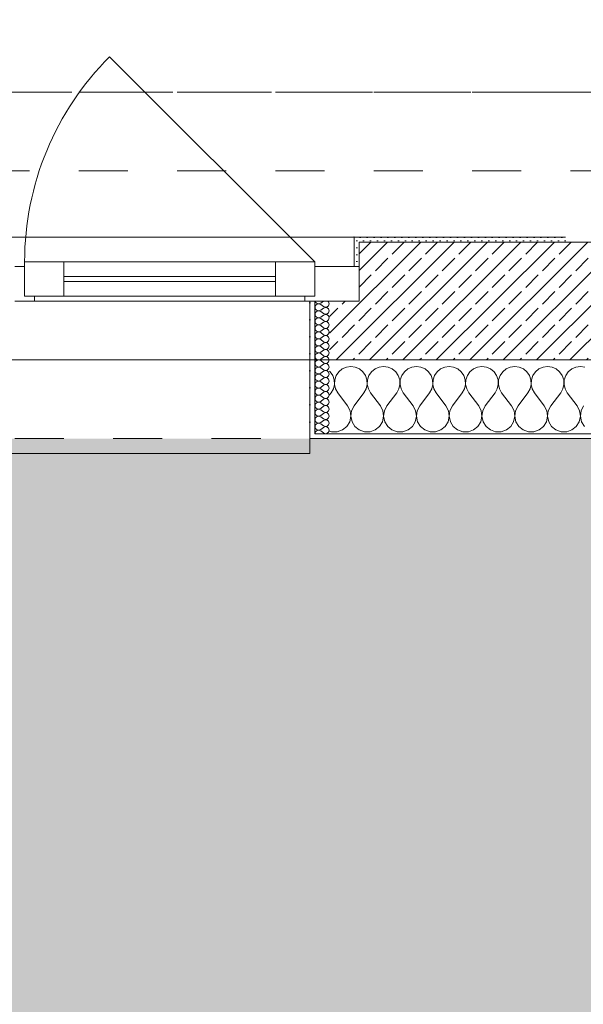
# Model space of a CAD drawing. Header units: metres. Extents: x -3.5 to 65.3, y -10.9 to 16.7.
# Tile 222 of 234: x 53.3 to 54.4, y -1.3 to 0.7. Entities that reach past the tile are written whole.
import ezdxf

# ---------------------------------------------------------------- set-up
doc = ezdxf.new("R2010")
doc.units = ezdxf.units.M
doc.header["$MEASUREMENT"] = 0
for name, pattern in [('Achse', [0.08, 0.04, -0.02, 0, -0.02]), ('Strichlinie doppelt', [0.218722, 0.105833, -0.042333, 0.028222, -0.042333]), ('Strichlinie eng', [0.046, 0.03, -0.016]), ('Untersicht', [0.04, 0.03, -0.01])]:
    doc.linetypes.add(name, pattern=pattern)
for name, color, linetype in [('302 - Elemente.Schraffur', 7, 'Continuous'), ('451 - Universal.Achsen Raster', 7, 'Continuous'), ('603 - Struktur.Bodenplatte_ Decke Roh', 7, 'Continuous'), ('604 - Struktur.Wand Aussen', 7, 'Continuous'), ('608 - Struktur.Träger', 7, 'Continuous')]:
    doc.layers.add(name, color=color, linetype=linetype)
pattern_1 = [(0, (0, 0), (0, 0.034641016), [0, -0.02]), (0, (0.01, 0.01732), (0, 0.034641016), [0, -0.02])]
pattern_2 = [(45, (0, 0), (-0.0070710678, 0.0070710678), [0, -0.01])]

# ---------------------------------------------------------------- blocks, each defined once
blk = doc.blocks.new('*X26')
at = {"layer": '604 - Struktur.Wand Aussen', "color": 7, "linetype": 'Continuous', "lineweight": 5}
for p, q in [((53.8913, -0.0192), (53.89, -0.0181)), ((53.8965, -0.0268), (53.8913, -0.0192)), ((53.9087, -0.0192), (53.9035, -0.0268)), ((53.9158, -0.0133), (53.9087, -0.0192)), ((53.9242, -0.0096), (53.9158, -0.0133)), ((53.9333, -0.0083), (53.9242, -0.0096)), ((53.9424, -0.0096), (53.9333, -0.0083)), ((53.9509, -0.0133), (53.9424, -0.0096)), ((53.9579, -0.0192), (53.9509, -0.0133)), ((53.9631, -0.0268), (53.9579, -0.0192)), ((53.9754, -0.0192), (53.9702, -0.0268)), ((53.9825, -0.0133), (53.9754, -0.0192)), ((53.9909, -0.0096), (53.9825, -0.0133)), ((54, -0.0083), (53.9909, -0.0096)), ((54.0091, -0.0096), (54, -0.0083)), ((54.0175, -0.0133), (54.0091, -0.0096)), ((54.0246, -0.0192), (54.0175, -0.0133)), ((54.0298, -0.0268), (54.0246, -0.0192)), ((54.0421, -0.0192), (54.0369, -0.0268)), ((54.0491, -0.0133), (54.0421, -0.0192)), ((54.0576, -0.0096), (54.0491, -0.0133)), ((54.0667, -0.0083), (54.0576, -0.0096)), ((54.0758, -0.0096), (54.0667, -0.0083)), ((54.0842, -0.0133), (54.0758, -0.0096)), ((54.0913, -0.0192), (54.0842, -0.0133)), ((54.0965, -0.0268), (54.0913, -0.0192)), ((54.1087, -0.0192), (54.1035, -0.0268)), ((54.1158, -0.0133), (54.1087, -0.0192)), ((54.1242, -0.0096), (54.1158, -0.0133)), ((54.1333, -0.0083), (54.1242, -0.0096)), ((54.1424, -0.0096), (54.1333, -0.0083)), ((54.1509, -0.0133), (54.1424, -0.0096)), ((54.1579, -0.0192), (54.1509, -0.0133)), ((54.1631, -0.0268), (54.1579, -0.0192)), ((54.1754, -0.0192), (54.1702, -0.0268)), ((54.1825, -0.0133), (54.1754, -0.0192)), ((54.1909, -0.0096), (54.1825, -0.0133)), ((54.2, -0.0083), (54.1909, -0.0096)), ((54.2091, -0.0096), (54.2, -0.0083)), ((54.2175, -0.0133), (54.2091, -0.0096)), ((54.2246, -0.0192), (54.2175, -0.0133)), ((54.2298, -0.0268), (54.2246, -0.0192)), ((54.2421, -0.0192), (54.2369, -0.0268)), ((54.2491, -0.0133), (54.2421, -0.0192)), ((54.2576, -0.0096), (54.2491, -0.0133)), ((54.2667, -0.0083), (54.2576, -0.0096)), ((54.2758, -0.0096), (54.2667, -0.0083)), ((54.2842, -0.0133), (54.2758, -0.0096)), ((54.2913, -0.0192), (54.2842, -0.0133)), ((54.2965, -0.0268), (54.2913, -0.0192)), ((54.3087, -0.0192), (54.3035, -0.0268)), ((54.3158, -0.0133), (54.3087, -0.0192)), ((54.3242, -0.0096), (54.3158, -0.0133)), ((54.3333, -0.0083), (54.3242, -0.0096)), ((54.3424, -0.0096), (54.3333, -0.0083)), ((54.3509, -0.0133), (54.3424, -0.0096)), ((54.3579, -0.0192), (54.3509, -0.0133)), ((54.3631, -0.0268), (54.3579, -0.0192)), ((54.3754, -0.0192), (54.3702, -0.0268)), ((54.3825, -0.0133), (54.3754, -0.0192)), ((54.3909, -0.0096), (54.3825, -0.0133)), ((54.4, -0.0083), (54.3909, -0.0096)), ((54.4091, -0.0096), (54.4, -0.0083)), ((53.8994, -0.0355), (53.8965, -0.0268)), ((53.8999, -0.0447), (53.8994, -0.0355)), ((53.9006, -0.0355), (53.9001, -0.0447)), ((53.9035, -0.0268), (53.9006, -0.0355)), ((53.9661, -0.0355), (53.9631, -0.0268)), ((53.9665, -0.0447), (53.9661, -0.0355)), ((53.9672, -0.0355), (53.9668, -0.0447)), ((53.9702, -0.0268), (53.9672, -0.0355)), ((54.0328, -0.0355), (54.0298, -0.0268)), ((54.0332, -0.0447), (54.0328, -0.0355)), ((54.0339, -0.0355), (54.0335, -0.0447)), ((54.0369, -0.0268), (54.0339, -0.0355)), ((54.0994, -0.0355), (54.0965, -0.0268)), ((54.0999, -0.0447), (54.0994, -0.0355)), ((54.1006, -0.0355), (54.1001, -0.0447)), ((54.1035, -0.0268), (54.1006, -0.0355)), ((54.1661, -0.0355), (54.1631, -0.0268)), ((54.1665, -0.0447), (54.1661, -0.0355)), ((54.1672, -0.0355), (54.1668, -0.0447)), ((54.1702, -0.0268), (54.1672, -0.0355)), ((54.2328, -0.0355), (54.2298, -0.0268)), ((54.2332, -0.0447), (54.2328, -0.0355)), ((54.2339, -0.0355), (54.2335, -0.0447)), ((54.2369, -0.0268), (54.2339, -0.0355)), ((54.2994, -0.0355), (54.2965, -0.0268)), ((54.2999, -0.0447), (54.2994, -0.0355)), ((54.3006, -0.0355), (54.3001, -0.0447)), ((54.3035, -0.0268), (54.3006, -0.0355)), ((54.3661, -0.0355), (54.3631, -0.0268)), ((54.3665, -0.0447), (54.3661, -0.0355)), ((54.3672, -0.0355), (54.3668, -0.0447)), ((54.3702, -0.0268), (54.3672, -0.0355)), ((53.8933, -0.0617), (53.8978, -0.0536)), ((53.8978, -0.0536), (53.8999, -0.0447)), ((53.9001, -0.0447), (53.9022, -0.0536)), ((53.9022, -0.0536), (53.9067, -0.0617)), ((53.96, -0.0617), (53.9645, -0.0536)), ((53.9645, -0.0536), (53.9665, -0.0447)), ((53.9668, -0.0447), (53.9689, -0.0536)), ((53.9689, -0.0536), (53.9733, -0.0617)), ((54.0267, -0.0617), (54.0311, -0.0536)), ((54.0311, -0.0536), (54.0332, -0.0447)), ((54.0335, -0.0447), (54.0355, -0.0536)), ((54.0355, -0.0536), (54.04, -0.0617)), ((54.0933, -0.0617), (54.0978, -0.0536)), ((54.0978, -0.0536), (54.0999, -0.0447)), ((54.1001, -0.0447), (54.1022, -0.0536)), ((54.1022, -0.0536), (54.1067, -0.0617)), ((54.16, -0.0617), (54.1645, -0.0536)), ((54.1645, -0.0536), (54.1665, -0.0447)), ((54.1668, -0.0447), (54.1689, -0.0536)), ((54.1689, -0.0536), (54.1733, -0.0617)), ((54.2267, -0.0617), (54.2311, -0.0536)), ((54.2311, -0.0536), (54.2332, -0.0447)), ((54.2335, -0.0447), (54.2355, -0.0536)), ((54.2355, -0.0536), (54.24, -0.0617)), ((54.2933, -0.0617), (54.2978, -0.0536)), ((54.2978, -0.0536), (54.2999, -0.0447)), ((54.3001, -0.0447), (54.3022, -0.0536)), ((54.3022, -0.0536), (54.3067, -0.0617)), ((54.36, -0.0617), (54.3645, -0.0536)), ((54.3645, -0.0536), (54.3665, -0.0447)), ((54.3668, -0.0447), (54.3689, -0.0536)), ((54.3689, -0.0536), (54.3733, -0.0617)), ((53.89, -0.0661), (53.8933, -0.0617)), ((53.9267, -0.0883), (53.9067, -0.0617)), ((53.94, -0.0883), (53.96, -0.0617)), ((53.9933, -0.0883), (53.9733, -0.0617)), ((54.0067, -0.0883), (54.0267, -0.0617)), ((54.06, -0.0883), (54.04, -0.0617)), ((54.0733, -0.0883), (54.0933, -0.0617)), ((54.1267, -0.0883), (54.1067, -0.0617)), ((54.14, -0.0883), (54.16, -0.0617)), ((54.1933, -0.0883), (54.1733, -0.0617)), ((54.2067, -0.0883), (54.2267, -0.0617)), ((54.26, -0.0883), (54.24, -0.0617)), ((54.2733, -0.0883), (54.2933, -0.0617)), ((54.3267, -0.0883), (54.3067, -0.0617)), ((54.34, -0.0883), (54.36, -0.0617)), ((54.3933, -0.0883), (54.3733, -0.0617)), ((53.9318, -0.0984), (53.9267, -0.0883)), ((53.9333, -0.1096), (53.9318, -0.0984)), ((53.9349, -0.0984), (53.9334, -0.1096)), ((53.94, -0.0883), (53.9349, -0.0984)), ((53.9985, -0.0984), (53.9933, -0.0883)), ((54, -0.1096), (53.9985, -0.0984)), ((54.0015, -0.0984), (54, -0.1096)), ((54.0067, -0.0883), (54.0015, -0.0984)), ((54.0651, -0.0984), (54.06, -0.0883)), ((54.0666, -0.1096), (54.0651, -0.0984)), ((54.0682, -0.0984), (54.0667, -0.1096)), ((54.0733, -0.0883), (54.0682, -0.0984)), ((54.1318, -0.0984), (54.1267, -0.0883)), ((54.1333, -0.1096), (54.1318, -0.0984)), ((54.1349, -0.0984), (54.1334, -0.1096)), ((54.14, -0.0883), (54.1349, -0.0984)), ((54.1985, -0.0984), (54.1933, -0.0883)), ((54.2, -0.1096), (54.1985, -0.0984)), ((54.2015, -0.0984), (54.2, -0.1096)), ((54.2067, -0.0883), (54.2015, -0.0984)), ((54.2651, -0.0984), (54.26, -0.0883)), ((54.2666, -0.1096), (54.2651, -0.0984)), ((54.2682, -0.0984), (54.2667, -0.1096)), ((54.2733, -0.0883), (54.2682, -0.0984)), ((54.3318, -0.0984), (54.3267, -0.0883)), ((54.3333, -0.1096), (54.3318, -0.0984)), ((54.3349, -0.0984), (54.3334, -0.1096)), ((54.34, -0.0883), (54.3349, -0.0984)), ((54.3985, -0.0984), (54.3933, -0.0883)), ((54.4, -0.1096), (54.3985, -0.0984)), ((54.4015, -0.0984), (54.4, -0.1096)), ((54.4067, -0.0883), (54.4015, -0.0984)), ((53.931, -0.1207), (53.9333, -0.1096)), ((53.9334, -0.1096), (53.9357, -0.1207)), ((53.9976, -0.1207), (54, -0.1096)), ((54, -0.1096), (54.0024, -0.1207)), ((54.0643, -0.1207), (54.0666, -0.1096)), ((54.0667, -0.1096), (54.069, -0.1207)), ((54.131, -0.1207), (54.1333, -0.1096)), ((54.1334, -0.1096), (54.1357, -0.1207)), ((54.1976, -0.1207), (54.2, -0.1096)), ((54.2, -0.1096), (54.2024, -0.1207)), ((54.2643, -0.1207), (54.2666, -0.1096)), ((54.2667, -0.1096), (54.269, -0.1207)), ((54.331, -0.1207), (54.3333, -0.1096)), ((54.3334, -0.1096), (54.3357, -0.1207)), ((54.3976, -0.1207), (54.4, -0.1096)), ((54.4, -0.1096), (54.4024, -0.1207)), ((53.89, -0.1396), (53.8943, -0.1412)), ((53.9057, -0.1412), (53.9163, -0.1374)), ((53.9163, -0.1374), (53.9251, -0.1303)), ((53.9251, -0.1303), (53.931, -0.1207)), ((53.9357, -0.1207), (53.9416, -0.1303)), ((53.9416, -0.1303), (53.9504, -0.1374)), ((53.9504, -0.1374), (53.961, -0.1412)), ((53.9723, -0.1412), (53.983, -0.1374)), ((53.983, -0.1374), (53.9917, -0.1303)), ((53.9917, -0.1303), (53.9976, -0.1207)), ((54.0024, -0.1207), (54.0083, -0.1303)), ((54.0083, -0.1303), (54.017, -0.1374)), ((54.017, -0.1374), (54.0277, -0.1412)), ((54.039, -0.1412), (54.0496, -0.1374)), ((54.0496, -0.1374), (54.0584, -0.1303)), ((54.0584, -0.1303), (54.0643, -0.1207)), ((54.069, -0.1207), (54.0749, -0.1303)), ((54.0749, -0.1303), (54.0837, -0.1374)), ((54.0837, -0.1374), (54.0943, -0.1412)), ((54.1057, -0.1412), (54.1163, -0.1374)), ((54.1163, -0.1374), (54.1251, -0.1303)), ((54.1251, -0.1303), (54.131, -0.1207)), ((54.1357, -0.1207), (54.1416, -0.1303)), ((54.1416, -0.1303), (54.1504, -0.1374)), ((54.1504, -0.1374), (54.161, -0.1412)), ((54.1723, -0.1412), (54.183, -0.1374)), ((54.183, -0.1374), (54.1917, -0.1303)), ((54.1917, -0.1303), (54.1976, -0.1207)), ((54.2024, -0.1207), (54.2083, -0.1303)), ((54.2083, -0.1303), (54.217, -0.1374)), ((54.217, -0.1374), (54.2277, -0.1412)), ((54.239, -0.1412), (54.2496, -0.1374)), ((54.2496, -0.1374), (54.2584, -0.1303)), ((54.2584, -0.1303), (54.2643, -0.1207)), ((54.269, -0.1207), (54.2749, -0.1303)), ((54.2749, -0.1303), (54.2837, -0.1374)), ((54.2837, -0.1374), (54.2943, -0.1412)), ((54.3057, -0.1412), (54.3163, -0.1374)), ((54.3163, -0.1374), (54.3251, -0.1303)), ((54.3251, -0.1303), (54.331, -0.1207)), ((54.3357, -0.1207), (54.3416, -0.1303)), ((54.3416, -0.1303), (54.3504, -0.1374)), ((54.3504, -0.1374), (54.361, -0.1412)), ((54.3723, -0.1412), (54.383, -0.1374)), ((54.383, -0.1374), (54.3917, -0.1303)), ((54.3917, -0.1303), (54.3976, -0.1207)), ((54.4024, -0.1207), (54.4083, -0.1303)), ((53.8943, -0.1412), (53.9057, -0.1412)), ((53.961, -0.1412), (53.9723, -0.1412)), ((54.0277, -0.1412), (54.039, -0.1412)), ((54.0943, -0.1412), (54.1057, -0.1412)), ((54.161, -0.1412), (54.1723, -0.1412)), ((54.2277, -0.1412), (54.239, -0.1412)), ((54.2943, -0.1412), (54.3057, -0.1412)), ((54.361, -0.1412), (54.3723, -0.1412))]:
    blk.add_line(p, q, dxfattribs=at)
blk = doc.blocks.new('*X59')
at = {"layer": '604 - Struktur.Wand Aussen', "color": 7, "linetype": 'Continuous', "lineweight": 5}
for p, q in [((53.8609, 0.125), (53.861, 0.1245)), ((53.861, 0.1245), (53.8618, 0.1227)), ((53.8618, 0.1227), (53.863, 0.1212)), ((53.863, 0.1212), (53.8647, 0.12)), ((53.8704, 0.1198), (53.8721, 0.1207)), ((53.8779, 0.125), (53.8721, 0.1207)), ((53.8882, 0.123), (53.8861, 0.125)), ((53.8893, 0.1193), (53.8882, 0.123)), ((53.861, 0.1141), (53.8607, 0.1121)), ((53.8607, 0.1121), (53.861, 0.1102)), ((53.8618, 0.1159), (53.861, 0.1141)), ((53.861, 0.1102), (53.8618, 0.1084)), ((53.8618, 0.1016), (53.861, 0.0998)), ((53.863, 0.1174), (53.8618, 0.1159)), ((53.8618, 0.1084), (53.863, 0.1069)), ((53.863, 0.1031), (53.8618, 0.1016)), ((53.8647, 0.1185), (53.863, 0.1174)), ((53.863, 0.1069), (53.8647, 0.1058)), ((53.8647, 0.1042), (53.863, 0.1031)), ((53.8647, 0.12), (53.8665, 0.1194)), ((53.8665, 0.1192), (53.8647, 0.1185)), ((53.8647, 0.1058), (53.8665, 0.1051)), ((53.8665, 0.1049), (53.8647, 0.1042)), ((53.8665, 0.1194), (53.8685, 0.1193)), ((53.8685, 0.1193), (53.8665, 0.1192)), ((53.8665, 0.1051), (53.8685, 0.105)), ((53.8685, 0.105), (53.8665, 0.1049)), ((53.8685, 0.1193), (53.8704, 0.1198)), ((53.8704, 0.1188), (53.8685, 0.1193)), ((53.8685, 0.105), (53.8704, 0.1055)), ((53.8704, 0.1045), (53.8685, 0.105)), ((53.8721, 0.1179), (53.8704, 0.1188)), ((53.8704, 0.1055), (53.8721, 0.1064)), ((53.8721, 0.1036), (53.8704, 0.1045)), ((53.8779, 0.1136), (53.8721, 0.1179)), ((53.8779, 0.1107), (53.8721, 0.1064)), ((53.8779, 0.0993), (53.8721, 0.1036)), ((53.8779, 0.1136), (53.8815, 0.1122)), ((53.8815, 0.1121), (53.8779, 0.1107)), ((53.8815, 0.1122), (53.8853, 0.1129)), ((53.8853, 0.1114), (53.8815, 0.1121)), ((53.8853, 0.1129), (53.8882, 0.1155)), ((53.8882, 0.1088), (53.8853, 0.1114)), ((53.8853, 0.0986), (53.8882, 0.1012)), ((53.8882, 0.1155), (53.8893, 0.1193)), ((53.8893, 0.105), (53.8882, 0.1088)), ((53.8882, 0.1012), (53.8893, 0.105)), ((53.861, 0.0998), (53.8607, 0.0979)), ((53.8607, 0.0979), (53.861, 0.0959)), ((53.861, 0.0855), (53.8607, 0.0836)), ((53.8607, 0.0836), (53.861, 0.0816)), ((53.861, 0.0959), (53.8618, 0.0941)), ((53.8618, 0.0873), (53.861, 0.0855)), ((53.861, 0.0816), (53.8618, 0.0798)), ((53.8618, 0.0941), (53.863, 0.0926)), ((53.863, 0.0888), (53.8618, 0.0873)), ((53.863, 0.0926), (53.8647, 0.0915)), ((53.8647, 0.09), (53.863, 0.0888)), ((53.8647, 0.0915), (53.8665, 0.0908)), ((53.8665, 0.0906), (53.8647, 0.09)), ((53.8665, 0.0908), (53.8685, 0.0907)), ((53.8685, 0.0907), (53.8665, 0.0906)), ((53.8685, 0.0907), (53.8704, 0.0912)), ((53.8704, 0.0902), (53.8685, 0.0907)), ((53.8704, 0.0912), (53.8721, 0.0921)), ((53.8721, 0.0893), (53.8704, 0.0902)), ((53.8779, 0.0964), (53.8721, 0.0921)), ((53.8779, 0.085), (53.8721, 0.0893)), ((53.8779, 0.0821), (53.8721, 0.0779)), ((53.8779, 0.0993), (53.8815, 0.0979)), ((53.8815, 0.0978), (53.8779, 0.0964)), ((53.8779, 0.085), (53.8815, 0.0836)), ((53.8815, 0.0835), (53.8779, 0.0821)), ((53.8815, 0.0979), (53.8853, 0.0986)), ((53.8853, 0.0971), (53.8815, 0.0978)), ((53.8815, 0.0836), (53.8853, 0.0843)), ((53.8853, 0.0828), (53.8815, 0.0835)), ((53.8882, 0.0945), (53.8853, 0.0971)), ((53.8853, 0.0843), (53.8882, 0.087)), ((53.8882, 0.0802), (53.8853, 0.0828)), ((53.8893, 0.0907), (53.8882, 0.0945)), ((53.8882, 0.087), (53.8893, 0.0907)), ((53.8893, 0.0764), (53.8882, 0.0802)), ((53.861, 0.0712), (53.8607, 0.0693)), ((53.8607, 0.0693), (53.861, 0.0673)), ((53.8618, 0.073), (53.861, 0.0712)), ((53.861, 0.0673), (53.8618, 0.0655)), ((53.8618, 0.0798), (53.863, 0.0783)), ((53.863, 0.0746), (53.8618, 0.073)), ((53.8618, 0.0655), (53.863, 0.064)), ((53.863, 0.0603), (53.8618, 0.0588)), ((53.863, 0.0783), (53.8647, 0.0772)), ((53.8647, 0.0757), (53.863, 0.0746)), ((53.863, 0.064), (53.8647, 0.0629)), ((53.8647, 0.0614), (53.863, 0.0603)), ((53.8647, 0.0772), (53.8665, 0.0766)), ((53.8665, 0.0763), (53.8647, 0.0757)), ((53.8647, 0.0629), (53.8665, 0.0623)), ((53.8665, 0.062), (53.8647, 0.0614)), ((53.8665, 0.0766), (53.8685, 0.0765)), ((53.8685, 0.0764), (53.8665, 0.0763)), ((53.8665, 0.0623), (53.8685, 0.0622)), ((53.8685, 0.0621), (53.8665, 0.062)), ((53.8685, 0.0765), (53.8704, 0.0769)), ((53.8704, 0.076), (53.8685, 0.0764)), ((53.8685, 0.0622), (53.8704, 0.0626)), ((53.8704, 0.0617), (53.8685, 0.0621)), ((53.8704, 0.0769), (53.8721, 0.0779)), ((53.8721, 0.075), (53.8704, 0.076)), ((53.8704, 0.0626), (53.8721, 0.0636)), ((53.8721, 0.0607), (53.8704, 0.0617)), ((53.8779, 0.0707), (53.8721, 0.075)), ((53.8779, 0.0679), (53.8721, 0.0636)), ((53.8779, 0.0564), (53.8721, 0.0607)), ((53.8779, 0.0707), (53.8815, 0.0693)), ((53.8815, 0.0693), (53.8779, 0.0679)), ((53.8815, 0.0693), (53.8853, 0.07)), ((53.8853, 0.0685), (53.8815, 0.0693)), ((53.8853, 0.07), (53.8882, 0.0727)), ((53.8882, 0.0659), (53.8853, 0.0685)), ((53.8882, 0.0727), (53.8893, 0.0764)), ((53.8893, 0.0621), (53.8882, 0.0659)), ((53.8882, 0.0584), (53.8893, 0.0621)), ((53.861, 0.057), (53.8607, 0.055)), ((53.8607, 0.055), (53.861, 0.053)), ((53.861, 0.0427), (53.8607, 0.0407)), ((53.8607, 0.0407), (53.861, 0.0388)), ((53.8618, 0.0588), (53.861, 0.057)), ((53.861, 0.053), (53.8618, 0.0512)), ((53.8618, 0.0445), (53.861, 0.0427)), ((53.8618, 0.0512), (53.863, 0.0497)), ((53.863, 0.046), (53.8618, 0.0445)), ((53.863, 0.0497), (53.8647, 0.0486)), ((53.8647, 0.0471), (53.863, 0.046)), ((53.8647, 0.0486), (53.8665, 0.048)), ((53.8665, 0.0477), (53.8647, 0.0471)), ((53.8665, 0.048), (53.8685, 0.0479)), ((53.8685, 0.0478), (53.8665, 0.0477)), ((53.8685, 0.0479), (53.8704, 0.0483)), ((53.8704, 0.0474), (53.8685, 0.0478)), ((53.8704, 0.0483), (53.8721, 0.0493)), ((53.8721, 0.0464), (53.8704, 0.0474)), ((53.8779, 0.0536), (53.8721, 0.0493)), ((53.8779, 0.0421), (53.8721, 0.0464)), ((53.8779, 0.0564), (53.8815, 0.055)), ((53.8815, 0.055), (53.8779, 0.0536)), ((53.8779, 0.0421), (53.8815, 0.0407)), ((53.8815, 0.0407), (53.8779, 0.0393)), ((53.8815, 0.055), (53.8853, 0.0558)), ((53.8853, 0.0542), (53.8815, 0.055)), ((53.8815, 0.0407), (53.8853, 0.0415)), ((53.8853, 0.04), (53.8815, 0.0407)), ((53.8853, 0.0558), (53.8882, 0.0584)), ((53.8882, 0.0516), (53.8853, 0.0542)), ((53.8853, 0.0415), (53.8882, 0.0441)), ((53.8893, 0.0479), (53.8882, 0.0516)), ((53.8882, 0.0441), (53.8893, 0.0479)), ((53.861, 0.0284), (53.8607, 0.0264)), ((53.8607, 0.0264), (53.861, 0.0245)), ((53.861, 0.0388), (53.8618, 0.037)), ((53.8618, 0.0302), (53.861, 0.0284)), ((53.861, 0.0245), (53.8618, 0.0227)), ((53.8618, 0.037), (53.863, 0.0354)), ((53.863, 0.0317), (53.8618, 0.0302)), ((53.8618, 0.0227), (53.863, 0.0212)), ((53.863, 0.0354), (53.8647, 0.0343)), ((53.8647, 0.0328), (53.863, 0.0317)), ((53.863, 0.0212), (53.8647, 0.02)), ((53.8647, 0.0343), (53.8665, 0.0337)), ((53.8665, 0.0334), (53.8647, 0.0328)), ((53.8647, 0.02), (53.8665, 0.0194)), ((53.8665, 0.0337), (53.8685, 0.0336)), ((53.8685, 0.0335), (53.8665, 0.0334)), ((53.8685, 0.0336), (53.8704, 0.034)), ((53.8704, 0.0331), (53.8685, 0.0335)), ((53.8704, 0.034), (53.8721, 0.035)), ((53.8721, 0.0321), (53.8704, 0.0331)), ((53.8704, 0.0198), (53.8721, 0.0207)), ((53.8779, 0.0393), (53.8721, 0.035)), ((53.8779, 0.0279), (53.8721, 0.0321)), ((53.8779, 0.025), (53.8721, 0.0207)), ((53.8779, 0.0279), (53.8815, 0.0265)), ((53.8815, 0.0264), (53.8779, 0.025)), ((53.8815, 0.0265), (53.8853, 0.0272)), ((53.8853, 0.0257), (53.8815, 0.0264)), ((53.8882, 0.0373), (53.8853, 0.04)), ((53.8853, 0.0272), (53.8882, 0.0298)), ((53.8882, 0.023), (53.8853, 0.0257)), ((53.8893, 0.0336), (53.8882, 0.0373)), ((53.8882, 0.0298), (53.8893, 0.0336)), ((53.8893, 0.0193), (53.8882, 0.023)), ((53.861, 0.0141), (53.8607, 0.0121)), ((53.8607, 0.0121), (53.861, 0.0102)), ((53.8618, 0.0159), (53.861, 0.0141)), ((53.861, 0.0102), (53.8618, 0.0084)), ((53.8618, 0.0016), (53.861, -0.0002)), ((53.863, 0.0174), (53.8618, 0.0159)), ((53.8618, 0.0084), (53.863, 0.0069)), ((53.863, 0.0031), (53.8618, 0.0016)), ((53.8647, 0.0185), (53.863, 0.0174)), ((53.863, 0.0069), (53.8647, 0.0058)), ((53.8647, 0.0042), (53.863, 0.0031)), ((53.8665, 0.0192), (53.8647, 0.0185)), ((53.8647, 0.0058), (53.8665, 0.0051)), ((53.8665, 0.0049), (53.8647, 0.0042)), ((53.8665, 0.0194), (53.8685, 0.0193)), ((53.8685, 0.0193), (53.8665, 0.0192)), ((53.8665, 0.0051), (53.8685, 0.005)), ((53.8685, 0.005), (53.8665, 0.0049)), ((53.8685, 0.0193), (53.8704, 0.0198)), ((53.8704, 0.0188), (53.8685, 0.0193)), ((53.8685, 0.005), (53.8704, 0.0055)), ((53.8704, 0.0045), (53.8685, 0.005)), ((53.8721, 0.0179), (53.8704, 0.0188)), ((53.8704, 0.0055), (53.8721, 0.0064)), ((53.8721, 0.0036), (53.8704, 0.0045)), ((53.8779, 0.0136), (53.8721, 0.0179)), ((53.8779, 0.0107), (53.8721, 0.0064)), ((53.8779, -0.0007), (53.8721, 0.0036)), ((53.8779, 0.0136), (53.8815, 0.0122)), ((53.8815, 0.0121), (53.8779, 0.0107)), ((53.8815, 0.0122), (53.8853, 0.0129)), ((53.8853, 0.0114), (53.8815, 0.0121)), ((53.8853, 0.0129), (53.8882, 0.0155)), ((53.8882, 0.0088), (53.8853, 0.0114)), ((53.8853, -0.0014), (53.8882, 0.0012)), ((53.8882, 0.0155), (53.8893, 0.0193)), ((53.8893, 0.005), (53.8882, 0.0088)), ((53.8882, 0.0012), (53.8893, 0.005)), ((53.861, -0.0002), (53.8607, -0.0021)), ((53.8607, -0.0021), (53.861, -0.0041)), ((53.861, -0.0145), (53.8607, -0.0164)), ((53.8607, -0.0164), (53.861, -0.0184)), ((53.861, -0.0041), (53.8618, -0.0059)), ((53.8618, -0.0127), (53.861, -0.0145)), ((53.861, -0.0184), (53.8618, -0.0202)), ((53.8618, -0.0059), (53.863, -0.0074)), ((53.863, -0.0112), (53.8618, -0.0127)), ((53.863, -0.0074), (53.8647, -0.0085)), ((53.8647, -0.01), (53.863, -0.0112)), ((53.8647, -0.0085), (53.8665, -0.0092)), ((53.8665, -0.0094), (53.8647, -0.01)), ((53.8665, -0.0092), (53.8685, -0.0093)), ((53.8685, -0.0093), (53.8665, -0.0094)), ((53.8685, -0.0093), (53.8704, -0.0088)), ((53.8704, -0.0098), (53.8685, -0.0093)), ((53.8704, -0.0088), (53.8721, -0.0079)), ((53.8721, -0.0107), (53.8704, -0.0098)), ((53.8779, -0.0036), (53.8721, -0.0079)), ((53.8779, -0.015), (53.8721, -0.0107)), ((53.8779, -0.0179), (53.8721, -0.0221)), ((53.8779, -0.0007), (53.8815, -0.0021)), ((53.8815, -0.0022), (53.8779, -0.0036)), ((53.8779, -0.015), (53.8815, -0.0164)), ((53.8815, -0.0165), (53.8779, -0.0179)), ((53.8815, -0.0021), (53.8853, -0.0014)), ((53.8853, -0.0029), (53.8815, -0.0022)), ((53.8815, -0.0164), (53.8853, -0.0157)), ((53.8853, -0.0172), (53.8815, -0.0165)), ((53.8882, -0.0055), (53.8853, -0.0029)), ((53.8853, -0.0157), (53.8882, -0.013)), ((53.8882, -0.0198), (53.8853, -0.0172)), ((53.8893, -0.0093), (53.8882, -0.0055)), ((53.8882, -0.013), (53.8893, -0.0093)), ((53.8893, -0.0236), (53.8882, -0.0198)), ((53.861, -0.0288), (53.8607, -0.0307)), ((53.8607, -0.0307), (53.861, -0.0327)), ((53.8618, -0.027), (53.861, -0.0288)), ((53.861, -0.0327), (53.8618, -0.0345)), ((53.8618, -0.0202), (53.863, -0.0217)), ((53.863, -0.0254), (53.8618, -0.027)), ((53.8618, -0.0345), (53.863, -0.036)), ((53.863, -0.0397), (53.8618, -0.0412)), ((53.863, -0.0217), (53.8647, -0.0228)), ((53.8647, -0.0243), (53.863, -0.0254)), ((53.863, -0.036), (53.8647, -0.0371)), ((53.8647, -0.0386), (53.863, -0.0397)), ((53.8647, -0.0228), (53.8665, -0.0234)), ((53.8665, -0.0237), (53.8647, -0.0243)), ((53.8647, -0.0371), (53.8665, -0.0377)), ((53.8665, -0.038), (53.8647, -0.0386)), ((53.8665, -0.0234), (53.8685, -0.0235)), ((53.8685, -0.0236), (53.8665, -0.0237)), ((53.8665, -0.0377), (53.8685, -0.0378)), ((53.8685, -0.0379), (53.8665, -0.038)), ((53.8685, -0.0235), (53.8704, -0.0231)), ((53.8704, -0.024), (53.8685, -0.0236)), ((53.8685, -0.0378), (53.8704, -0.0374)), ((53.8704, -0.0383), (53.8685, -0.0379)), ((53.8704, -0.0231), (53.8721, -0.0221)), ((53.8721, -0.025), (53.8704, -0.024)), ((53.8704, -0.0374), (53.8721, -0.0364)), ((53.8721, -0.0393), (53.8704, -0.0383)), ((53.8779, -0.0293), (53.8721, -0.025)), ((53.8779, -0.0321), (53.8721, -0.0364)), ((53.8779, -0.0436), (53.8721, -0.0393)), ((53.8779, -0.0293), (53.8815, -0.0307)), ((53.8815, -0.0307), (53.8779, -0.0321)), ((53.8815, -0.0307), (53.8853, -0.03)), ((53.8853, -0.0315), (53.8815, -0.0307)), ((53.8853, -0.03), (53.8882, -0.0273)), ((53.8882, -0.0341), (53.8853, -0.0315)), ((53.8882, -0.0273), (53.8893, -0.0236)), ((53.8893, -0.0379), (53.8882, -0.0341)), ((53.8882, -0.0416), (53.8893, -0.0379)), ((53.861, -0.043), (53.8607, -0.045)), ((53.8607, -0.045), (53.861, -0.047)), ((53.861, -0.0573), (53.8607, -0.0593)), ((53.8607, -0.0593), (53.861, -0.0612)), ((53.8618, -0.0412), (53.861, -0.043)), ((53.861, -0.047), (53.8618, -0.0488)), ((53.8618, -0.0555), (53.861, -0.0573)), ((53.8618, -0.0488), (53.863, -0.0503)), ((53.863, -0.054), (53.8618, -0.0555)), ((53.863, -0.0503), (53.8647, -0.0514)), ((53.8647, -0.0529), (53.863, -0.054)), ((53.8647, -0.0514), (53.8665, -0.052)), ((53.8665, -0.0523), (53.8647, -0.0529)), ((53.8665, -0.052), (53.8685, -0.0521)), ((53.8685, -0.0522), (53.8665, -0.0523)), ((53.8685, -0.0521), (53.8704, -0.0517)), ((53.8704, -0.0526), (53.8685, -0.0522)), ((53.8704, -0.0517), (53.8721, -0.0507)), ((53.8721, -0.0536), (53.8704, -0.0526)), ((53.8779, -0.0464), (53.8721, -0.0507)), ((53.8779, -0.0579), (53.8721, -0.0536)), ((53.8779, -0.0436), (53.8815, -0.045)), ((53.8815, -0.045), (53.8779, -0.0464)), ((53.8779, -0.0579), (53.8815, -0.0593)), ((53.8815, -0.0593), (53.8779, -0.0607)), ((53.8815, -0.045), (53.8853, -0.0442)), ((53.8853, -0.0458), (53.8815, -0.045)), ((53.8815, -0.0593), (53.8853, -0.0585)), ((53.8853, -0.06), (53.8815, -0.0593)), ((53.8853, -0.0442), (53.8882, -0.0416)), ((53.8882, -0.0484), (53.8853, -0.0458)), ((53.8853, -0.0585), (53.8882, -0.0559)), ((53.8882, -0.0627), (53.8853, -0.06)), ((53.8893, -0.0521), (53.8882, -0.0484)), ((53.8882, -0.0559), (53.8893, -0.0521)), ((53.861, -0.0716), (53.8607, -0.0736)), ((53.8607, -0.0736), (53.861, -0.0755)), ((53.861, -0.0612), (53.8618, -0.063)), ((53.8618, -0.0698), (53.861, -0.0716)), ((53.861, -0.0755), (53.8618, -0.0773)), ((53.8618, -0.063), (53.863, -0.0646)), ((53.863, -0.0683), (53.8618, -0.0698)), ((53.8618, -0.0773), (53.863, -0.0788)), ((53.863, -0.0646), (53.8647, -0.0657)), ((53.8647, -0.0672), (53.863, -0.0683)), ((53.863, -0.0788), (53.8647, -0.08)), ((53.8647, -0.0657), (53.8665, -0.0663)), ((53.8665, -0.0666), (53.8647, -0.0672)), ((53.8647, -0.08), (53.8665, -0.0806)), ((53.8665, -0.0663), (53.8685, -0.0664)), ((53.8685, -0.0665), (53.8665, -0.0666)), ((53.8685, -0.0664), (53.8704, -0.066)), ((53.8704, -0.0669), (53.8685, -0.0665)), ((53.8704, -0.066), (53.8721, -0.065)), ((53.8721, -0.0679), (53.8704, -0.0669)), ((53.8704, -0.0802), (53.8721, -0.0793)), ((53.8779, -0.0607), (53.8721, -0.065)), ((53.8779, -0.0721), (53.8721, -0.0679)), ((53.8779, -0.075), (53.8721, -0.0793)), ((53.8779, -0.0721), (53.8815, -0.0735)), ((53.8815, -0.0736), (53.8779, -0.075)), ((53.8815, -0.0735), (53.8853, -0.0728)), ((53.8853, -0.0743), (53.8815, -0.0736)), ((53.8853, -0.0728), (53.8882, -0.0702)), ((53.8882, -0.077), (53.8853, -0.0743)), ((53.8893, -0.0664), (53.8882, -0.0627)), ((53.8882, -0.0702), (53.8893, -0.0664)), ((53.8893, -0.0807), (53.8882, -0.077)), ((53.861, -0.0859), (53.8607, -0.0879)), ((53.8607, -0.0879), (53.861, -0.0898)), ((53.8618, -0.0841), (53.861, -0.0859)), ((53.861, -0.0898), (53.8618, -0.0916)), ((53.8618, -0.0984), (53.861, -0.1002)), ((53.863, -0.0826), (53.8618, -0.0841)), ((53.8618, -0.0916), (53.863, -0.0931)), ((53.863, -0.0969), (53.8618, -0.0984)), ((53.8647, -0.0815), (53.863, -0.0826)), ((53.863, -0.0931), (53.8647, -0.0942)), ((53.8647, -0.0958), (53.863, -0.0969)), ((53.8665, -0.0808), (53.8647, -0.0815)), ((53.8647, -0.0942), (53.8665, -0.0949)), ((53.8665, -0.0951), (53.8647, -0.0958)), ((53.8665, -0.0806), (53.8685, -0.0807)), ((53.8685, -0.0807), (53.8665, -0.0808)), ((53.8665, -0.0949), (53.8685, -0.095)), ((53.8685, -0.095), (53.8665, -0.0951)), ((53.8685, -0.0807), (53.8704, -0.0802)), ((53.8704, -0.0812), (53.8685, -0.0807)), ((53.8685, -0.095), (53.8704, -0.0945)), ((53.8704, -0.0955), (53.8685, -0.095)), ((53.8721, -0.0821), (53.8704, -0.0812)), ((53.8704, -0.0945), (53.8721, -0.0936)), ((53.8721, -0.0964), (53.8704, -0.0955)), ((53.8779, -0.0864), (53.8721, -0.0821)), ((53.8779, -0.0893), (53.8721, -0.0936)), ((53.8779, -0.1007), (53.8721, -0.0964)), ((53.8779, -0.0864), (53.8815, -0.0878)), ((53.8815, -0.0879), (53.8779, -0.0893)), ((53.8815, -0.0878), (53.8853, -0.0871)), ((53.8853, -0.0886), (53.8815, -0.0879)), ((53.8853, -0.0871), (53.8882, -0.0845)), ((53.8882, -0.0912), (53.8853, -0.0886)), ((53.8853, -0.1014), (53.8882, -0.0988)), ((53.8882, -0.0845), (53.8893, -0.0807)), ((53.8893, -0.095), (53.8882, -0.0912)), ((53.8882, -0.0988), (53.8893, -0.095)), ((53.861, -0.1002), (53.8607, -0.1021)), ((53.8607, -0.1021), (53.861, -0.1041)), ((53.861, -0.1145), (53.8607, -0.1164)), ((53.8607, -0.1164), (53.861, -0.1184)), ((53.861, -0.1041), (53.8618, -0.1059)), ((53.8618, -0.1127), (53.861, -0.1145)), ((53.861, -0.1184), (53.8618, -0.1202)), ((53.8618, -0.1059), (53.863, -0.1074)), ((53.863, -0.1112), (53.8618, -0.1127)), ((53.8618, -0.1202), (53.863, -0.1217)), ((53.863, -0.1074), (53.8647, -0.1085)), ((53.8647, -0.11), (53.863, -0.1112)), ((53.8647, -0.1085), (53.8665, -0.1092)), ((53.8665, -0.1094), (53.8647, -0.11)), ((53.8665, -0.1092), (53.8685, -0.1093)), ((53.8685, -0.1093), (53.8665, -0.1094)), ((53.8685, -0.1093), (53.8704, -0.1088)), ((53.8704, -0.1098), (53.8685, -0.1093)), ((53.8704, -0.1088), (53.8721, -0.1079)), ((53.8721, -0.1107), (53.8704, -0.1098)), ((53.8779, -0.1036), (53.8721, -0.1079)), ((53.8779, -0.115), (53.8721, -0.1107)), ((53.8779, -0.1179), (53.8721, -0.1221)), ((53.8779, -0.1007), (53.8815, -0.1021)), ((53.8815, -0.1022), (53.8779, -0.1036)), ((53.8779, -0.115), (53.8815, -0.1164)), ((53.8815, -0.1165), (53.8779, -0.1179)), ((53.8815, -0.1021), (53.8853, -0.1014)), ((53.8853, -0.1029), (53.8815, -0.1022)), ((53.8815, -0.1164), (53.8853, -0.1157)), ((53.8853, -0.1172), (53.8815, -0.1165)), ((53.8882, -0.1055), (53.8853, -0.1029)), ((53.8853, -0.1157), (53.8882, -0.113)), ((53.8882, -0.1198), (53.8853, -0.1172)), ((53.8893, -0.1093), (53.8882, -0.1055)), ((53.8882, -0.113), (53.8893, -0.1093)), ((53.8893, -0.1236), (53.8882, -0.1198)), ((53.861, -0.1288), (53.8607, -0.1307)), ((53.8607, -0.1307), (53.861, -0.1327)), ((53.8618, -0.127), (53.861, -0.1288)), ((53.861, -0.1327), (53.8618, -0.1345)), ((53.863, -0.1254), (53.8618, -0.127)), ((53.8618, -0.1345), (53.863, -0.136)), ((53.863, -0.1397), (53.8618, -0.1412)), ((53.863, -0.1217), (53.8647, -0.1228)), ((53.8647, -0.1243), (53.863, -0.1254)), ((53.863, -0.136), (53.8647, -0.1371)), ((53.8647, -0.1386), (53.863, -0.1397)), ((53.8647, -0.1228), (53.8665, -0.1234)), ((53.8665, -0.1237), (53.8647, -0.1243)), ((53.8647, -0.1371), (53.8665, -0.1377)), ((53.8665, -0.138), (53.8647, -0.1386)), ((53.8665, -0.1234), (53.8685, -0.1235)), ((53.8685, -0.1236), (53.8665, -0.1237)), ((53.8665, -0.1377), (53.8685, -0.1378)), ((53.8685, -0.1379), (53.8665, -0.138)), ((53.8685, -0.1235), (53.8704, -0.1231)), ((53.8704, -0.124), (53.8685, -0.1236)), ((53.8685, -0.1378), (53.8704, -0.1374)), ((53.8704, -0.1383), (53.8685, -0.1379)), ((53.8704, -0.1231), (53.8721, -0.1221)), ((53.8721, -0.125), (53.8704, -0.124)), ((53.8704, -0.1374), (53.8721, -0.1364)), ((53.8721, -0.1393), (53.8704, -0.1383)), ((53.8779, -0.1293), (53.8721, -0.125)), ((53.8779, -0.1321), (53.8721, -0.1364)), ((53.8779, -0.1436), (53.8721, -0.1393)), ((53.8779, -0.1293), (53.8815, -0.1307)), ((53.8815, -0.1307), (53.8779, -0.1321)), ((53.8815, -0.1307), (53.8853, -0.13)), ((53.8853, -0.1315), (53.8815, -0.1307)), ((53.8853, -0.13), (53.8882, -0.1273)), ((53.8882, -0.1341), (53.8853, -0.1315)), ((53.8882, -0.1273), (53.8893, -0.1236)), ((53.8893, -0.1379), (53.8882, -0.1341)), ((53.8882, -0.1416), (53.8893, -0.1379)), ((53.861, -0.143), (53.8607, -0.145)), ((53.8618, -0.1412), (53.861, -0.143)), ((53.8779, -0.1436), (53.8815, -0.145)), ((53.8815, -0.145), (53.8853, -0.1442)), ((53.8853, -0.1442), (53.8882, -0.1416))]:
    blk.add_line(p, q, dxfattribs=at)

msp = doc.modelspace()

# ---------------------------------------------------------------- hatches: boundary and pattern name
at = {"layer": '302 - Elemente.Schraffur', "linetype": 'Continuous', "lineweight": 0, "true_color": 0x191919}
msp.add_hatch(color=250, dxfattribs=at).paths.add_polyline_path([(43.73, -3.31), (55.22, -3.31), (55.22, -0.155), (43.73, -0.155)])
at = {"layer": '604 - Struktur.Wand Aussen', "linetype": 'Continuous', "lineweight": 0, "true_color": 0x000000}
h = msp.add_hatch(dxfattribs=at)
h.set_pattern_fill('Beton__Stahlbeton_0001', color=18, style=0, pattern_type=2)
h.set_pattern_definition([(45, (0, 0), (-0.033941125, 0.033941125), []), (45, (-0.01697, 0.01697), (-0.033941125, 0.033941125), [0.036, -0.012])])
h.paths.add_polyline_path([(53.95, 0.125), (53.89, 0.125), (53.89, 0.005), (55.21, 0.005), (55.21, 0.125), (55.15, 0.125), (55.15, 0.195), (55.15, 0.245), (53.95, 0.245), (53.95, 0.195)])
h = msp.add_hatch(dxfattribs=at)
h.set_pattern_fill('Gips_0001', color=18, style=0, pattern_type=2)
h.set_pattern_definition(pattern_2)
h.paths.add_polyline_path([(53.95, 0.255), (53.94, 0.255), (53.94, 0.195), (53.95, 0.195)])
h = msp.add_hatch(dxfattribs=at)
h.set_pattern_fill('Gips_0001', color=18, style=0, pattern_type=2)
h.set_pattern_definition(pattern_2)
h.paths.add_polyline_path([(54.37, 0.255), (53.95, 0.255), (53.95, 0.245), (54.37, 0.245)])
h = msp.add_hatch(dxfattribs=at)
h.set_pattern_fill('Verputz_0001', color=18, style=0, pattern_type=2)
h.set_pattern_definition(pattern_1)
h.paths.add_polyline_path([(53.86, -0.155), (53.86, 0.125), (53.85, 0.125), (53.85, -0.155)])
h = msp.add_hatch(dxfattribs=at)
h.set_pattern_fill('Verputz_0001', color=18, style=0, pattern_type=2)
h.set_pattern_definition(pattern_1)
h.paths.add_polyline_path([(53.86, -0.155), (55.24, -0.155), (55.24, -0.145), (53.86, -0.145)])

# ---------------------------------------------------------------- linework, layer by layer
at = {"layer": '451 - Universal.Achsen Raster', "color": 160, "linetype": 'Strichlinie doppelt', "lineweight": 9, "true_color": 0x3232ff}
msp.add_line((64.935, 0.55), (-3.175, 0.55), dxfattribs=at)
at = {"layer": '603 - Struktur.Bodenplatte_ Decke Roh', "color": 7, "linetype": 'Continuous', "lineweight": 18, "flags": 128}
msp.add_lwpolyline([(-0.015, 0.005), (62.275, 0.005), (62.275, 13.695), (50.78, 13.695), (50.78, 13.455), (50.78, 13), (50.84, 13), (50.84, 8.585), (49.03, 8.585), (49.03, 8.725), (47.41, 8.725), (47.41, 13), (47.48, 13), (47.48, 13.455), (47.48, 13.695), (14.78, 13.695)], dxfattribs=at)
at = {"layer": '604 - Struktur.Wand Aussen', "color": 7, "linetype": 'Continuous', "lineweight": 9}
for p, q in [((53.86, 0.205), (53.4428, 0.6222)), ((51.56, 0.255), (53.94, 0.255)), ((53.85, -0.185), (53.85, -0.155)), ((51.65, -0.185), (53.85, -0.185))]:
    msp.add_line(p, q, dxfattribs=at)
at = {"layer": '604 - Struktur.Wand Aussen', "color": 7, "linetype": 'Strichlinie eng', "lineweight": 9}
for p, q in [((51.56, 0.255), (53.94, 0.255)), ((51.65, -0.155), (53.85, -0.155))]:
    msp.add_line(p, q, dxfattribs=at)
at = {"layer": '604 - Struktur.Wand Aussen', "color": 7, "linetype": 'Continuous', "lineweight": 5}
for p, q in [((53.94, 0.245), (53.94, 0.255)), ((53.95, 0.255), (53.94, 0.255)), ((53.94, 0.245), (53.94, 0.255)), ((53.94, 0.195), (53.94, 0.245)), ((53.94, 0.195), (53.94, 0.245)), ((53.95, 0.195), (53.94, 0.195)), ((53.95, 0.195), (53.94, 0.195)), ((53.95, 0.195), (53.94, 0.195)), ((53.85, 0.005), (53.85, 0.125)), ((53.86, 0.125), (53.85, 0.125)), ((53.86, 0.125), (53.85, 0.125)), ((53.86, 0.125), (53.85, 0.125)), ((53.85, 0.005), (53.85, 0.125)), ((53.89, 0.125), (53.86, 0.125)), ((53.86, 0.125), (53.86, -0.145)), ((53.86, -0.145), (53.86, 0.125)), ((53.89, 0.125), (53.86, 0.125)), ((53.89, 0.125), (53.86, 0.125)), ((53.85, -0.005), (53.85, 0.005)), ((53.85, -0.005), (53.85, 0.005)), ((53.85, -0.145), (53.85, -0.005)), ((53.85, -0.145), (53.85, -0.005)), ((53.85, -0.155), (53.85, -0.145)), ((53.85, -0.155), (53.85, -0.145)), ((53.86, -0.155), (53.85, -0.155)), ((53.89, -0.145), (53.86, -0.145)), ((53.89, -0.145), (55.21, -0.145))]:
    msp.add_line(p, q, dxfattribs=at)
at = {"layer": '604 - Struktur.Wand Aussen', "color": 7, "linetype": 'Continuous', "lineweight": 13}
for p, q in [((55.15, 0.245), (53.95, 0.245)), ((53.95, 0.245), (53.95, 0.195)), ((53.27, 0.135), (53.27, 0.205)), ((53.27, 0.205), (53.35, 0.205)), ((53.35, 0.205), (53.78, 0.205)), ((53.35, 0.205), (53.35, 0.135)), ((53.78, 0.135), (53.78, 0.205)), ((53.78, 0.205), (53.86, 0.205)), ((53.86, 0.205), (53.86, 0.135)), ((53.25, 0.195), (53.27, 0.195)), ((53.27, 0.195), (53.27, 0.135)), ((53.86, 0.135), (53.86, 0.195)), ((53.86, 0.195), (53.95, 0.195)), ((53.95, 0.125), (53.95, 0.195)), ((53.95, 0.125), (53.95, 0.195)), ((53.95, 0.125), (53.95, 0.195)), ((53.35, 0.175), (53.78, 0.175)), ((53.78, 0.165), (53.35, 0.165)), ((53.29, 0.125), (53.25, 0.125)), ((53.27, 0.135), (53.29, 0.135)), ((53.35, 0.135), (53.27, 0.135)), ((53.29, 0.135), (53.29, 0.125)), ((53.84, 0.125), (53.29, 0.125)), ((53.78, 0.135), (53.35, 0.135)), ((53.86, 0.135), (53.78, 0.135)), ((53.84, 0.125), (53.84, 0.135)), ((53.84, 0.135), (53.86, 0.135)), ((53.95, 0.125), (53.84, 0.125)), ((53.89, 0.125), (53.95, 0.125)), ((53.89, 0.125), (53.95, 0.125)), ((53.89, 0.125), (53.95, 0.125)), ((53.89, 0.005), (55.21, 0.005))]:
    msp.add_line(p, q, dxfattribs=at)
at = {"layer": '604 - Struktur.Wand Aussen', "color": 7, "linetype": 'Continuous', "lineweight": 5, "flags": 128}
for points in [[(54.37, 0.255), (53.95, 0.255)], [(53.86, -0.155), (55.24, -0.155)]]:
    msp.add_lwpolyline(points, dxfattribs=at)
at = {"layer": '604 - Struktur.Wand Aussen', "color": 7, "linetype": 'Continuous', "lineweight": 9}
msp.add_arc((53.86, 0.205), 0.59, 135, 180, dxfattribs=at)
msp.add_point((53.94, 0.255), dxfattribs=at)
at = {"layer": '608 - Struktur.Träger', "color": 7, "linetype": 'Achse', "lineweight": 9}
msp.add_line((0.38, 0.55), (61.88, 0.55), dxfattribs=at)
at = {"layer": '608 - Struktur.Träger', "color": 7, "linetype": 'Untersicht', "lineweight": 13}
msp.add_line((0.38, 0.39), (61.88, 0.39), dxfattribs=at)

# ---------------------------------------------------------------- block references
at = {"layer": '604 - Struktur.Wand Aussen', "color": 7, "lineweight": 18}
for name in ['*X59', '*X26']:
    msp.add_blockref(name, (0, 0), dxfattribs=at)

doc.saveas('drawing.dxf')
